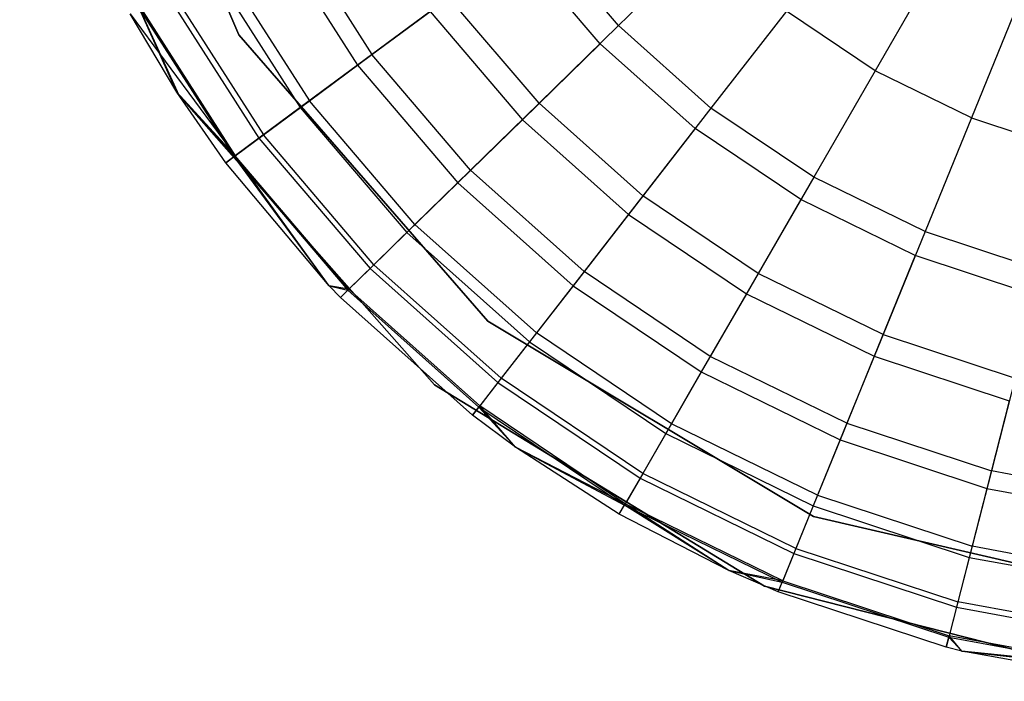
# Model space of a CAD drawing. Extents: x 0.4 to 40.3, y 0.4 to 40.3.
# Tile 1 of 243: x 3.011 to 3.385, y 10.128 to 10.379. Entities that reach past the tile are written whole.
import ezdxf

# ---------------------------------------------------------------- set-up
doc = ezdxf.new("R2010")
doc.units = 0
doc.header["$MEASUREMENT"] = 0
doc.layers.get('0').update_dxf_attribs({"color": 13, "linetype": 'CONTINUOUS'})

# ---------------------------------------------------------------- blocks, each defined once
blk = doc.blocks.new('ORTO-XII-B-11464-11465_ST0')
at = {"color": 0}
for p, q in [((3.09424, 10.3737, 10.00295), (3.03788, 10.50634, 10.00295)), ((3.03788, 10.50634, 3.31004), (3.09424, 10.3737, 3.31004)), ((3.03788, 10.50634, 3.31004), (3.09424, 10.3737, 3.31004)), ((3.09424, 10.3737, 10.00295), (3.03788, 10.50634, 10.00295)), ((3.0111, 10.48448, 10.00295), (3.07149, 10.35079, 10.00295)), ((3.07149, 10.35079, 3.31004), (3.0111, 10.48448, 3.31004)), ((3.0111, 10.48448, 10.00295), (3.07149, 10.35079, 10.00295)), ((3.07149, 10.35079, 3.31004), (3.0111, 10.48448, 3.31004)), ((3.1137, 10.41483, 12.08659), (3.14481, 10.36619, 12.08659)), ((3.1137, 10.41483, 12.08659), (3.14481, 10.36619, 12.08659)), ((3.23844, 10.37715, 12.15251), (3.20794, 10.41294, 12.15251)), ((3.23844, 10.37715, 12.15251), (3.20794, 10.41294, 12.15251)), ((3.10771, 10.41155, 10.0086), (3.13933, 10.36213, 10.0086)), ((3.10771, 10.41155, 10.0086), (3.13933, 10.36213, 10.0086)), ((3.27179, 10.40976, 12.17426), (3.23844, 10.37715, 12.15251)), ((3.27179, 10.40976, 12.17426), (3.23844, 10.37715, 12.15251)), ((3.2314, 10.37027, 9.86923), (3.20003, 10.40708, 9.86923)), ((3.2314, 10.37027, 9.86923), (3.20003, 10.40708, 9.86923)), ((3.36072, 10.40307, 12.18758), (3.33586, 10.36002, 12.17426)), ((3.36072, 10.40307, 12.18758), (3.33586, 10.36002, 12.17426)), ((3.084, 10.39857, 10.08321), (3.1176, 10.34604, 10.08321)), ((3.084, 10.39857, 10.08321), (3.1176, 10.34604, 10.08321)), ((3.0878, 10.40065, 12.04443), (3.12109, 10.34862, 12.04443)), ((3.0878, 10.40065, 12.04443), (3.12109, 10.34862, 12.04443)), ((3.06689, 10.38921, 10.16013), (3.10193, 10.33443, 10.16013)), ((3.06689, 10.38921, 10.16013), (3.10193, 10.33443, 10.16013)), ((3.06872, 10.39021, 11.99778), (3.10361, 10.33568, 11.99778)), ((3.06872, 10.39021, 11.99778), (3.10361, 10.33568, 11.99778)), ((3.14481, 10.36619, 12.08659), (3.17406, 10.38785, 12.12299)), ((3.14481, 10.36619, 12.08659), (3.17406, 10.38785, 12.12299)), ((3.20829, 10.34768, 12.12299), (3.17406, 10.38785, 12.12299)), ((3.20829, 10.34768, 12.12299), (3.17406, 10.38785, 12.12299)), ((3.39114, 10.38818, 12.18758), (3.37237, 10.34214, 12.17426)), ((3.39114, 10.38818, 12.18758), (3.37237, 10.34214, 12.17426)), ((3.07078, 10.35189, 10.31787), (3.05655, 10.38355, 10.23861)), ((3.05655, 10.38355, 10.23861), (3.09246, 10.32742, 10.23861)), ((3.07078, 10.35189, 10.31787), (3.05655, 10.38355, 10.23861)), ((3.05655, 10.38355, 10.23861), (3.09246, 10.32742, 10.23861)), ((3.05703, 10.38381, 11.94807), (3.0929, 10.32775, 11.94807)), ((3.05703, 10.38381, 11.94807), (3.0929, 10.32775, 11.94807)), ((3.07078, 10.35189, 10.31787), (3.0531, 10.38166, 10.31787)), ((3.07078, 10.35189, 11.89679), (3.0531, 10.38166, 11.89679)), ((3.07078, 10.35189, 10.31787), (3.0531, 10.38166, 10.31787)), ((3.0531, 10.38166, 11.89679), (3.0929, 10.32775, 11.94807)), ((3.0531, 10.38166, 11.89679), (3.0929, 10.32775, 11.94807)), ((3.07078, 10.35189, 11.89679), (3.0531, 10.38166, 11.89679)), ((3.1669, 10.38255, 9.93704), (3.13933, 10.36213, 10.0086)), ((3.1669, 10.38255, 9.93704), (3.13933, 10.36213, 10.0086)), ((3.1669, 10.38255, 9.93704), (3.20191, 10.34145, 9.93704)), ((3.1669, 10.38255, 9.93704), (3.20191, 10.34145, 9.93704)), ((3.30213, 10.3827, 12.17426), (3.27352, 10.34585, 12.15251)), ((3.30213, 10.3827, 12.17426), (3.27352, 10.34585, 12.15251)), ((3.33586, 10.36002, 12.17426), (3.30213, 10.3827, 12.17426)), ((3.33586, 10.36002, 12.17426), (3.30213, 10.3827, 12.17426)), ((3.23844, 10.37715, 12.15251), (3.20829, 10.34768, 12.12299)), ((3.23844, 10.37715, 12.15251), (3.20829, 10.34768, 12.12299)), ((3.23844, 10.37715, 12.15251), (3.27352, 10.34585, 12.15251)), ((3.23844, 10.37715, 12.15251), (3.27352, 10.34585, 12.15251)), ((3.18884, 10.26497, 10.00295), (3.09424, 10.3737, 10.00295)), ((3.09424, 10.3737, 3.31004), (3.18884, 10.26497, 3.31004)), ((3.09424, 10.3737, 3.31004), (3.18884, 10.26497, 3.31004)), ((3.09424, 10.3737, 3.31004), (3.09424, 10.3737, 10.00295)), ((3.18884, 10.26497, 10.00295), (3.09424, 10.3737, 10.00295)), ((3.09424, 10.3737, 3.31004), (3.09424, 10.3737, 10.00295)), ((3.2314, 10.37027, 9.86923), (3.20191, 10.34145, 9.93704)), ((3.2314, 10.37027, 9.86923), (3.20191, 10.34145, 9.93704)), ((3.26748, 10.33808, 9.86923), (3.2314, 10.37027, 9.86923)), ((3.26748, 10.33808, 9.86923), (3.2314, 10.37027, 9.86923)), ((3.12109, 10.34862, 12.04443), (3.14481, 10.36619, 12.08659)), ((3.12109, 10.34862, 12.04443), (3.14481, 10.36619, 12.08659)), ((3.18226, 10.32224, 12.08659), (3.14481, 10.36619, 12.08659)), ((3.18226, 10.32224, 12.08659), (3.14481, 10.36619, 12.08659)), ((3.13933, 10.36213, 10.0086), (3.1176, 10.34604, 10.08321)), ((3.13933, 10.36213, 10.0086), (3.1176, 10.34604, 10.08321)), ((3.13933, 10.36213, 10.0086), (3.17738, 10.31748, 10.0086)), ((3.13933, 10.36213, 10.0086), (3.17738, 10.31748, 10.0086)), ((3.33586, 10.36002, 12.17426), (3.31254, 10.31962, 12.15251)), ((3.33586, 10.36002, 12.17426), (3.31254, 10.31962, 12.15251)), ((3.37237, 10.34214, 12.17426), (3.33586, 10.36002, 12.17426)), ((3.37237, 10.34214, 12.17426), (3.33586, 10.36002, 12.17426)), ((3.0893, 10.32508, 10.31787), (3.07078, 10.35189, 10.31787)), ((3.07078, 10.35189, 10.31787), (3.09246, 10.32742, 10.23861)), ((3.07078, 10.35189, 10.31787), (3.09246, 10.32742, 10.23861)), ((3.0893, 10.32508, 11.89679), (3.07078, 10.35189, 11.89679)), ((3.07078, 10.35189, 11.89679), (3.07078, 10.35189, 10.31787)), ((3.0893, 10.32508, 10.31787), (3.07078, 10.35189, 10.31787)), ((3.07078, 10.35189, 11.89679), (3.07078, 10.35189, 10.31787)), ((3.07078, 10.35189, 11.89679), (3.0929, 10.32775, 11.94807)), ((3.07078, 10.35189, 11.89679), (3.0929, 10.32775, 11.94807)), ((3.0893, 10.32508, 11.89679), (3.07078, 10.35189, 11.89679)), ((3.07149, 10.35079, 10.00295), (3.1686, 10.24084, 10.00295)), ((3.1686, 10.24084, 3.31004), (3.07149, 10.35079, 3.31004)), ((3.07149, 10.35079, 10.00295), (3.1686, 10.24084, 10.00295)), ((3.07149, 10.35079, 10.00295), (3.07149, 10.35079, 3.31004)), ((3.1686, 10.24084, 3.31004), (3.07149, 10.35079, 3.31004)), ((3.07149, 10.35079, 10.00295), (3.07149, 10.35079, 3.31004)), ((3.1176, 10.34604, 10.08321), (3.10193, 10.33443, 10.16013)), ((3.1176, 10.34604, 10.08321), (3.10193, 10.33443, 10.16013)), ((3.10361, 10.33568, 11.99778), (3.12109, 10.34862, 12.04443)), ((3.10361, 10.33568, 11.99778), (3.12109, 10.34862, 12.04443)), ((3.1176, 10.34604, 10.08321), (3.15805, 10.29858, 10.08321)), ((3.1176, 10.34604, 10.08321), (3.15805, 10.29858, 10.08321)), ((3.16115, 10.3016, 12.04443), (3.12109, 10.34862, 12.04443)), ((3.16115, 10.3016, 12.04443), (3.12109, 10.34862, 12.04443)), ((3.20829, 10.34768, 12.12299), (3.18226, 10.32224, 12.08659)), ((3.20829, 10.34768, 12.12299), (3.18226, 10.32224, 12.08659)), ((3.20829, 10.34768, 12.12299), (3.24766, 10.31255, 12.12299)), ((3.20829, 10.34768, 12.12299), (3.24766, 10.31255, 12.12299)), ((3.27352, 10.34585, 12.15251), (3.24766, 10.31255, 12.12299)), ((3.27352, 10.34585, 12.15251), (3.24766, 10.31255, 12.12299)), ((3.31254, 10.31962, 12.15251), (3.27352, 10.34585, 12.15251)), ((3.31254, 10.31962, 12.15251), (3.27352, 10.34585, 12.15251)), ((3.37237, 10.34214, 12.17426), (3.35477, 10.29894, 12.15251)), ((3.37237, 10.34214, 12.17426), (3.35477, 10.29894, 12.15251)), ((3.37237, 10.34214, 12.17426), (3.41098, 10.3294, 12.17426)), ((3.37237, 10.34214, 12.17426), (3.41098, 10.3294, 12.17426)), ((3.20191, 10.34145, 9.93704), (3.17738, 10.31748, 10.0086)), ((3.20191, 10.34145, 9.93704), (3.17738, 10.31748, 10.0086)), ((3.20191, 10.34145, 9.93704), (3.2422, 10.30551, 9.93704)), ((3.20191, 10.34145, 9.93704), (3.2422, 10.30551, 9.93704)), ((3.10193, 10.33443, 10.16013), (3.09246, 10.32742, 10.23861)), ((3.10193, 10.33443, 10.16013), (3.09246, 10.32742, 10.23861)), ((3.0929, 10.32775, 11.94807), (3.10361, 10.33568, 11.99778)), ((3.0929, 10.32775, 11.94807), (3.10361, 10.33568, 11.99778)), ((3.10193, 10.33443, 10.16013), (3.1441, 10.28494, 10.16013)), ((3.10193, 10.33443, 10.16013), (3.1441, 10.28494, 10.16013)), ((3.14559, 10.2864, 11.99778), (3.10361, 10.33568, 11.99778)), ((3.14559, 10.2864, 11.99778), (3.10361, 10.33568, 11.99778)), ((3.26748, 10.33808, 9.86923), (3.2422, 10.30551, 9.93704)), ((3.26748, 10.33808, 9.86923), (3.2422, 10.30551, 9.93704)), ((3.30762, 10.3111, 9.86923), (3.26748, 10.33808, 9.86923)), ((3.30762, 10.3111, 9.86923), (3.26748, 10.33808, 9.86923)), ((3.0929, 10.32775, 11.94807), (3.0893, 10.32508, 11.89679)), ((3.0929, 10.32775, 11.94807), (3.0893, 10.32508, 11.89679)), ((3.0893, 10.32508, 10.31787), (3.09246, 10.32742, 10.23861)), ((3.0893, 10.32508, 10.31787), (3.09246, 10.32742, 10.23861)), ((3.12861, 10.27835, 10.31787), (3.09246, 10.32742, 10.23861)), ((3.09246, 10.32742, 10.23861), (3.13568, 10.27671, 10.23861)), ((3.12861, 10.27835, 10.31787), (3.09246, 10.32742, 10.23861)), ((3.09246, 10.32742, 10.23861), (3.13568, 10.27671, 10.23861)), ((3.12861, 10.27835, 11.89679), (3.0929, 10.32775, 11.94807)), ((3.12861, 10.27835, 11.89679), (3.0929, 10.32775, 11.94807)), ((3.13607, 10.27709, 11.94807), (3.0929, 10.32775, 11.94807)), ((3.13607, 10.27709, 11.94807), (3.0929, 10.32775, 11.94807)), ((3.12861, 10.27835, 10.31787), (3.0893, 10.32508, 10.31787)), ((3.12861, 10.27835, 11.89679), (3.0893, 10.32508, 11.89679)), ((3.0893, 10.32508, 11.89679), (3.0893, 10.32508, 10.31787)), ((3.12861, 10.27835, 10.31787), (3.0893, 10.32508, 10.31787)), ((3.0893, 10.32508, 11.89679), (3.0893, 10.32508, 10.31787)), ((3.12861, 10.27835, 11.89679), (3.0893, 10.32508, 11.89679)), ((3.18226, 10.32224, 12.08659), (3.16115, 10.3016, 12.04443)), ((3.18226, 10.32224, 12.08659), (3.16115, 10.3016, 12.04443)), ((3.18226, 10.32224, 12.08659), (3.22534, 10.2838, 12.08659)), ((3.18226, 10.32224, 12.08659), (3.22534, 10.2838, 12.08659)), ((3.31254, 10.31962, 12.15251), (3.29146, 10.28311, 12.12299)), ((3.31254, 10.31962, 12.15251), (3.29146, 10.28311, 12.12299)), ((3.35477, 10.29894, 12.15251), (3.31254, 10.31962, 12.15251)), ((3.35477, 10.29894, 12.15251), (3.31254, 10.31962, 12.15251)), ((3.17738, 10.31748, 10.0086), (3.15805, 10.29858, 10.08321)), ((3.17738, 10.31748, 10.0086), (3.15805, 10.29858, 10.08321)), ((3.17738, 10.31748, 10.0086), (3.22116, 10.27842, 10.0086)), ((3.17738, 10.31748, 10.0086), (3.22116, 10.27842, 10.0086)), ((3.24766, 10.31255, 12.12299), (3.22534, 10.2838, 12.08659)), ((3.24766, 10.31255, 12.12299), (3.22534, 10.2838, 12.08659)), ((3.29146, 10.28311, 12.12299), (3.24766, 10.31255, 12.12299)), ((3.29146, 10.28311, 12.12299), (3.24766, 10.31255, 12.12299)), ((3.30762, 10.3111, 9.86923), (3.287, 10.27539, 9.93704)), ((3.30762, 10.3111, 9.86923), (3.287, 10.27539, 9.93704)), ((3.35105, 10.28983, 9.86923), (3.30762, 10.3111, 9.86923)), ((3.35105, 10.28983, 9.86923), (3.30762, 10.3111, 9.86923)), ((3.2422, 10.30551, 9.93704), (3.22116, 10.27842, 10.0086)), ((3.2422, 10.30551, 9.93704), (3.22116, 10.27842, 10.0086)), ((3.2422, 10.30551, 9.93704), (3.287, 10.27539, 9.93704)), ((3.2422, 10.30551, 9.93704), (3.287, 10.27539, 9.93704)), ((3.16115, 10.3016, 12.04443), (3.14559, 10.2864, 11.99778)), ((3.16115, 10.3016, 12.04443), (3.14559, 10.2864, 11.99778)), ((3.16115, 10.3016, 12.04443), (3.20724, 10.26048, 12.04443)), ((3.16115, 10.3016, 12.04443), (3.20724, 10.26048, 12.04443)), ((3.15805, 10.29858, 10.08321), (3.1441, 10.28494, 10.16013)), ((3.15805, 10.29858, 10.08321), (3.1441, 10.28494, 10.16013)), ((3.15805, 10.29858, 10.08321), (3.20458, 10.25706, 10.08321)), ((3.15805, 10.29858, 10.08321), (3.20458, 10.25706, 10.08321)), ((3.35477, 10.29894, 12.15251), (3.33885, 10.2599, 12.12299)), ((3.35477, 10.29894, 12.15251), (3.33885, 10.2599, 12.12299)), ((3.35477, 10.29894, 12.15251), (3.39942, 10.28421, 12.15251)), ((3.35477, 10.29894, 12.15251), (3.39942, 10.28421, 12.15251)), ((3.35105, 10.28983, 9.86923), (3.33549, 10.25165, 9.93704)), ((3.35105, 10.28983, 9.86923), (3.33549, 10.25165, 9.93704)), ((3.39698, 10.27468, 9.86923), (3.35105, 10.28983, 9.86923)), ((3.39698, 10.27468, 9.86923), (3.35105, 10.28983, 9.86923)), ((3.14559, 10.2864, 11.99778), (3.13607, 10.27709, 11.94807)), ((3.14559, 10.2864, 11.99778), (3.13607, 10.27709, 11.94807)), ((3.14559, 10.2864, 11.99778), (3.1939, 10.2433, 11.99778)), ((3.14559, 10.2864, 11.99778), (3.1939, 10.2433, 11.99778)), ((3.1441, 10.28494, 10.16013), (3.13568, 10.27671, 10.23861)), ((3.1441, 10.28494, 10.16013), (3.13568, 10.27671, 10.23861)), ((3.1441, 10.28494, 10.16013), (3.19262, 10.24165, 10.16013)), ((3.1441, 10.28494, 10.16013), (3.19262, 10.24165, 10.16013)), ((3.22534, 10.2838, 12.08659), (3.20724, 10.26048, 12.04443)), ((3.22534, 10.2838, 12.08659), (3.20724, 10.26048, 12.04443)), ((3.27326, 10.25159, 12.08659), (3.22534, 10.2838, 12.08659)), ((3.27326, 10.25159, 12.08659), (3.22534, 10.2838, 12.08659)), ((3.29146, 10.28311, 12.12299), (3.27326, 10.25159, 12.08659)), ((3.29146, 10.28311, 12.12299), (3.27326, 10.25159, 12.08659)), ((3.33885, 10.2599, 12.12299), (3.29146, 10.28311, 12.12299)), ((3.33885, 10.2599, 12.12299), (3.29146, 10.28311, 12.12299)), ((3.13286, 10.27395, 10.31787), (3.12861, 10.27835, 10.31787)), ((3.12861, 10.27835, 10.31787), (3.13568, 10.27671, 10.23861)), ((3.12861, 10.27835, 10.31787), (3.13568, 10.27671, 10.23861)), ((3.13286, 10.27395, 11.89679), (3.12861, 10.27835, 11.89679)), ((3.12861, 10.27835, 11.89679), (3.12861, 10.27835, 10.31787)), ((3.13286, 10.27395, 10.31787), (3.12861, 10.27835, 10.31787)), ((3.12861, 10.27835, 11.89679), (3.12861, 10.27835, 10.31787)), ((3.13286, 10.27395, 11.89679), (3.12861, 10.27835, 11.89679)), ((3.13607, 10.27709, 11.94807), (3.12861, 10.27835, 11.89679)), ((3.13607, 10.27709, 11.94807), (3.12861, 10.27835, 11.89679)), ((3.22116, 10.27842, 10.0086), (3.20458, 10.25706, 10.08321)), ((3.22116, 10.27842, 10.0086), (3.20458, 10.25706, 10.08321)), ((3.22116, 10.27842, 10.0086), (3.26985, 10.24568, 10.0086)), ((3.22116, 10.27842, 10.0086), (3.26985, 10.24568, 10.0086)), ((3.13286, 10.27395, 11.89679), (3.13607, 10.27709, 11.94807)), ((3.13286, 10.27395, 11.89679), (3.13607, 10.27709, 11.94807)), ((3.13286, 10.27395, 10.31787), (3.13568, 10.27671, 10.23861)), ((3.13286, 10.27395, 10.31787), (3.13568, 10.27671, 10.23861)), ((3.13568, 10.27671, 10.23861), (3.18539, 10.23235, 10.23861)), ((3.13568, 10.27671, 10.23861), (3.18539, 10.23235, 10.23861)), ((3.13607, 10.27709, 11.94807), (3.18573, 10.23278, 11.94807)), ((3.13607, 10.27709, 11.94807), (3.18573, 10.23278, 11.94807)), ((3.287, 10.27539, 9.93704), (3.26985, 10.24568, 10.0086)), ((3.287, 10.27539, 9.93704), (3.26985, 10.24568, 10.0086)), ((3.287, 10.27539, 9.93704), (3.33549, 10.25165, 9.93704)), ((3.287, 10.27539, 9.93704), (3.33549, 10.25165, 9.93704)), ((3.18298, 10.22924, 10.31787), (3.13286, 10.27395, 10.31787)), ((3.18298, 10.22924, 11.89679), (3.13286, 10.27395, 11.89679)), ((3.13286, 10.27395, 11.89679), (3.13286, 10.27395, 10.31787)), ((3.18298, 10.22924, 10.31787), (3.13286, 10.27395, 10.31787)), ((3.13286, 10.27395, 11.89679), (3.13286, 10.27395, 10.31787)), ((3.18298, 10.22924, 11.89679), (3.13286, 10.27395, 11.89679)), ((3.3124, 10.1908, 10.00295), (3.18884, 10.26497, 10.00295)), ((3.18884, 10.26497, 3.31004), (3.3124, 10.1908, 3.31004)), ((3.18884, 10.26497, 10.00295), (3.18884, 10.26497, 3.31004)), ((3.18884, 10.26497, 3.31004), (3.3124, 10.1908, 3.31004)), ((3.18884, 10.26497, 10.00295), (3.18884, 10.26497, 3.31004)), ((3.3124, 10.1908, 10.00295), (3.18884, 10.26497, 10.00295)), ((3.20724, 10.26048, 12.04443), (3.1939, 10.2433, 11.99778)), ((3.20724, 10.26048, 12.04443), (3.1939, 10.2433, 11.99778)), ((3.2585, 10.22602, 12.04443), (3.20724, 10.26048, 12.04443)), ((3.2585, 10.22602, 12.04443), (3.20724, 10.26048, 12.04443)), ((3.33885, 10.2599, 12.12299), (3.32512, 10.2262, 12.08659)), ((3.33885, 10.2599, 12.12299), (3.32512, 10.2262, 12.08659)), ((3.33885, 10.2599, 12.12299), (3.38897, 10.24337, 12.12299)), ((3.33885, 10.2599, 12.12299), (3.38897, 10.24337, 12.12299)), ((3.20458, 10.25706, 10.08321), (3.19262, 10.24165, 10.16013)), ((3.20458, 10.25706, 10.08321), (3.19262, 10.24165, 10.16013)), ((3.20458, 10.25706, 10.08321), (3.25633, 10.22227, 10.08321)), ((3.20458, 10.25706, 10.08321), (3.25633, 10.22227, 10.08321)), ((3.27326, 10.25159, 12.08659), (3.2585, 10.22602, 12.04443)), ((3.27326, 10.25159, 12.08659), (3.2585, 10.22602, 12.04443)), ((3.32512, 10.2262, 12.08659), (3.27326, 10.25159, 12.08659)), ((3.32512, 10.2262, 12.08659), (3.27326, 10.25159, 12.08659)), ((3.33549, 10.25165, 9.93704), (3.32254, 10.21988, 10.0086)), ((3.33549, 10.25165, 9.93704), (3.32254, 10.21988, 10.0086)), ((3.33549, 10.25165, 9.93704), (3.38676, 10.23473, 9.93704)), ((3.33549, 10.25165, 9.93704), (3.38676, 10.23473, 9.93704)), ((3.26985, 10.24568, 10.0086), (3.25633, 10.22227, 10.08321)), ((3.26985, 10.24568, 10.0086), (3.25633, 10.22227, 10.08321)), ((3.26985, 10.24568, 10.0086), (3.32254, 10.21988, 10.0086)), ((3.26985, 10.24568, 10.0086), (3.32254, 10.21988, 10.0086)), ((3.19262, 10.24165, 10.16013), (3.18539, 10.23235, 10.23861)), ((3.19262, 10.24165, 10.16013), (3.18539, 10.23235, 10.23861)), ((3.1939, 10.2433, 11.99778), (3.18573, 10.23278, 11.94807)), ((3.1939, 10.2433, 11.99778), (3.18573, 10.23278, 11.94807)), ((3.19262, 10.24165, 10.16013), (3.24658, 10.20538, 10.16013)), ((3.19262, 10.24165, 10.16013), (3.24658, 10.20538, 10.16013)), ((3.24762, 10.20718, 11.99778), (3.1939, 10.2433, 11.99778)), ((3.24762, 10.20718, 11.99778), (3.1939, 10.2433, 11.99778)), ((3.38897, 10.24337, 12.12299), (3.37995, 10.20811, 12.08659)), ((3.38897, 10.24337, 12.12299), (3.37995, 10.20811, 12.08659)), ((3.1686, 10.24084, 10.00295), (3.29381, 10.1644, 10.00295)), ((3.29381, 10.1644, 3.31004), (3.1686, 10.24084, 3.31004)), ((3.1686, 10.24084, 10.00295), (3.29381, 10.1644, 10.00295)), ((3.1686, 10.24084, 10.00295), (3.1686, 10.24084, 3.31004)), ((3.29381, 10.1644, 3.31004), (3.1686, 10.24084, 3.31004)), ((3.1686, 10.24084, 10.00295), (3.1686, 10.24084, 3.31004)), ((3.38676, 10.23473, 9.93704), (3.37826, 10.2015, 10.0086)), ((3.38676, 10.23473, 9.93704), (3.37826, 10.2015, 10.0086)), ((3.18573, 10.23278, 11.94807), (3.18298, 10.22924, 11.89679)), ((3.18573, 10.23278, 11.94807), (3.18298, 10.22924, 11.89679)), ((3.18298, 10.22924, 10.31787), (3.18539, 10.23235, 10.23861)), ((3.18298, 10.22924, 10.31787), (3.18539, 10.23235, 10.23861)), ((3.19932, 10.21708, 10.31787), (3.18539, 10.23235, 10.23861)), ((3.18539, 10.23235, 10.23861), (3.24069, 10.19517, 10.23861)), ((3.19932, 10.21708, 10.31787), (3.18539, 10.23235, 10.23861)), ((3.18539, 10.23235, 10.23861), (3.24069, 10.19517, 10.23861)), ((3.19932, 10.21708, 11.89679), (3.18573, 10.23278, 11.94807)), ((3.19932, 10.21708, 11.89679), (3.18573, 10.23278, 11.94807)), ((3.24096, 10.19565, 11.94807), (3.18573, 10.23278, 11.94807)), ((3.24096, 10.19565, 11.94807), (3.18573, 10.23278, 11.94807)), ((3.19932, 10.21708, 10.31787), (3.18298, 10.22924, 10.31787)), ((3.19932, 10.21708, 11.89679), (3.18298, 10.22924, 11.89679)), ((3.18298, 10.22924, 11.89679), (3.18298, 10.22924, 10.31787)), ((3.19932, 10.21708, 10.31787), (3.18298, 10.22924, 10.31787)), ((3.18298, 10.22924, 11.89679), (3.18298, 10.22924, 10.31787)), ((3.19932, 10.21708, 11.89679), (3.18298, 10.22924, 11.89679)), ((3.2585, 10.22602, 12.04443), (3.24762, 10.20718, 11.99778)), ((3.2585, 10.22602, 12.04443), (3.24762, 10.20718, 11.99778)), ((3.31398, 10.19886, 12.04443), (3.2585, 10.22602, 12.04443)), ((3.31398, 10.19886, 12.04443), (3.2585, 10.22602, 12.04443)), ((3.32512, 10.2262, 12.08659), (3.31398, 10.19886, 12.04443)), ((3.32512, 10.2262, 12.08659), (3.31398, 10.19886, 12.04443)), ((3.32512, 10.2262, 12.08659), (3.37995, 10.20811, 12.08659)), ((3.32512, 10.2262, 12.08659), (3.37995, 10.20811, 12.08659)), ((3.25633, 10.22227, 10.08321), (3.24658, 10.20538, 10.16013)), ((3.25633, 10.22227, 10.08321), (3.24658, 10.20538, 10.16013)), ((3.25633, 10.22227, 10.08321), (3.31234, 10.19485, 10.08321)), ((3.25633, 10.22227, 10.08321), (3.31234, 10.19485, 10.08321)), ((3.32254, 10.21988, 10.0086), (3.31234, 10.19485, 10.08321)), ((3.32254, 10.21988, 10.0086), (3.31234, 10.19485, 10.08321)), ((3.32254, 10.21988, 10.0086), (3.37826, 10.2015, 10.0086)), ((3.32254, 10.21988, 10.0086), (3.37826, 10.2015, 10.0086)), ((3.23872, 10.19176, 10.31787), (3.19932, 10.21708, 10.31787)), ((3.19932, 10.21708, 10.31787), (3.24069, 10.19517, 10.23861)), ((3.19932, 10.21708, 10.31787), (3.24069, 10.19517, 10.23861)), ((3.23872, 10.19176, 11.89679), (3.19932, 10.21708, 11.89679)), ((3.19932, 10.21708, 11.89679), (3.19932, 10.21708, 10.31787)), ((3.23872, 10.19176, 10.31787), (3.19932, 10.21708, 10.31787)), ((3.19932, 10.21708, 11.89679), (3.19932, 10.21708, 10.31787)), ((3.23872, 10.19176, 11.89679), (3.19932, 10.21708, 11.89679)), ((3.24096, 10.19565, 11.94807), (3.19932, 10.21708, 11.89679)), ((3.24096, 10.19565, 11.94807), (3.19932, 10.21708, 11.89679)), ((3.37995, 10.20811, 12.08659), (3.37263, 10.1795, 12.04443)), ((3.37995, 10.20811, 12.08659), (3.37263, 10.1795, 12.04443)), ((3.43673, 10.19765, 12.08659), (3.37995, 10.20811, 12.08659)), ((3.43673, 10.19765, 12.08659), (3.37995, 10.20811, 12.08659)), ((3.24658, 10.20538, 10.16013), (3.24069, 10.19517, 10.23861)), ((3.24658, 10.20538, 10.16013), (3.24069, 10.19517, 10.23861)), ((3.24762, 10.20718, 11.99778), (3.24096, 10.19565, 11.94807)), ((3.24762, 10.20718, 11.99778), (3.24096, 10.19565, 11.94807)), ((3.24658, 10.20538, 10.16013), (3.30498, 10.17678, 10.16013)), ((3.24658, 10.20538, 10.16013), (3.30498, 10.17678, 10.16013)), ((3.30577, 10.17872, 11.99778), (3.24762, 10.20718, 11.99778)), ((3.30577, 10.17872, 11.99778), (3.24762, 10.20718, 11.99778)), ((3.37826, 10.2015, 10.0086), (3.37156, 10.17531, 10.08321)), ((3.37826, 10.2015, 10.0086), (3.37156, 10.17531, 10.08321)), ((3.37826, 10.2015, 10.0086), (3.43596, 10.19087, 10.0086)), ((3.37826, 10.2015, 10.0086), (3.43596, 10.19087, 10.0086)), ((3.31398, 10.19886, 12.04443), (3.30577, 10.17872, 11.99778)), ((3.31398, 10.19886, 12.04443), (3.30577, 10.17872, 11.99778)), ((3.31398, 10.19886, 12.04443), (3.37263, 10.1795, 12.04443)), ((3.31398, 10.19886, 12.04443), (3.37263, 10.1795, 12.04443)), ((3.23872, 10.19176, 11.89679), (3.24096, 10.19565, 11.94807)), ((3.23872, 10.19176, 11.89679), (3.24096, 10.19565, 11.94807)), ((3.23872, 10.19176, 10.31787), (3.24069, 10.19517, 10.23861)), ((3.23872, 10.19176, 10.31787), (3.24069, 10.19517, 10.23861)), ((3.28035, 10.1703, 10.31787), (3.24069, 10.19517, 10.23861)), ((3.24069, 10.19517, 10.23861), (3.30053, 10.16587, 10.23861)), ((3.28035, 10.1703, 10.31787), (3.24069, 10.19517, 10.23861)), ((3.24069, 10.19517, 10.23861), (3.30053, 10.16587, 10.23861)), ((3.28035, 10.1703, 11.89679), (3.24096, 10.19565, 11.94807)), ((3.28035, 10.1703, 11.89679), (3.24096, 10.19565, 11.94807)), ((3.30074, 10.16638, 11.94807), (3.24096, 10.19565, 11.94807)), ((3.30074, 10.16638, 11.94807), (3.24096, 10.19565, 11.94807)), ((3.31234, 10.19485, 10.08321), (3.30498, 10.17678, 10.16013)), ((3.31234, 10.19485, 10.08321), (3.30498, 10.17678, 10.16013)), ((3.31234, 10.19485, 10.08321), (3.37156, 10.17531, 10.08321)), ((3.31234, 10.19485, 10.08321), (3.37156, 10.17531, 10.08321)), ((3.28035, 10.1703, 10.31787), (3.23872, 10.19176, 10.31787)), ((3.28035, 10.1703, 11.89679), (3.23872, 10.19176, 11.89679)), ((3.23872, 10.19176, 11.89679), (3.23872, 10.19176, 10.31787)), ((3.28035, 10.1703, 10.31787), (3.23872, 10.19176, 10.31787)), ((3.23872, 10.19176, 11.89679), (3.23872, 10.19176, 10.31787)), ((3.28035, 10.1703, 11.89679), (3.23872, 10.19176, 11.89679)), ((3.45283, 10.15843, 10.00295), (3.3124, 10.1908, 10.00295)), ((3.3124, 10.1908, 3.31004), (3.45283, 10.15843, 3.31004)), ((3.3124, 10.1908, 3.31004), (3.45283, 10.15843, 3.31004)), ((3.3124, 10.1908, 3.31004), (3.3124, 10.1908, 10.00295)), ((3.45283, 10.15843, 10.00295), (3.3124, 10.1908, 10.00295)), ((3.3124, 10.1908, 3.31004), (3.3124, 10.1908, 10.00295)), ((3.30577, 10.17872, 11.99778), (3.30074, 10.16638, 11.94807)), ((3.30577, 10.17872, 11.99778), (3.30074, 10.16638, 11.94807)), ((3.30577, 10.17872, 11.99778), (3.36724, 10.15843, 11.99778)), ((3.30577, 10.17872, 11.99778), (3.36724, 10.15843, 11.99778)), ((3.37263, 10.1795, 12.04443), (3.36724, 10.15843, 11.99778)), ((3.37263, 10.1795, 12.04443), (3.36724, 10.15843, 11.99778)), ((3.43338, 10.16832, 12.04443), (3.37263, 10.1795, 12.04443)), ((3.43338, 10.16832, 12.04443), (3.37263, 10.1795, 12.04443)), ((3.30498, 10.17678, 10.16013), (3.30053, 10.16587, 10.23861)), ((3.30498, 10.17678, 10.16013), (3.30053, 10.16587, 10.23861)), ((3.30498, 10.17678, 10.16013), (3.36673, 10.15641, 10.16013)), ((3.30498, 10.17678, 10.16013), (3.36673, 10.15641, 10.16013)), ((3.37156, 10.17531, 10.08321), (3.36673, 10.15641, 10.16013)), ((3.37156, 10.17531, 10.08321), (3.36673, 10.15641, 10.16013)), ((3.37156, 10.17531, 10.08321), (3.43289, 10.16401, 10.08321)), ((3.37156, 10.17531, 10.08321), (3.43289, 10.16401, 10.08321)), ((3.29905, 10.16222, 10.31787), (3.28035, 10.1703, 10.31787)), ((3.28035, 10.1703, 10.31787), (3.30053, 10.16587, 10.23861)), ((3.28035, 10.1703, 10.31787), (3.30053, 10.16587, 10.23861)), ((3.29905, 10.16222, 11.89679), (3.28035, 10.1703, 11.89679)), ((3.28035, 10.1703, 11.89679), (3.28035, 10.1703, 10.31787)), ((3.29905, 10.16222, 10.31787), (3.28035, 10.1703, 10.31787)), ((3.28035, 10.1703, 11.89679), (3.28035, 10.1703, 10.31787)), ((3.29905, 10.16222, 11.89679), (3.28035, 10.1703, 11.89679)), ((3.30074, 10.16638, 11.94807), (3.28035, 10.1703, 11.89679)), ((3.30074, 10.16638, 11.94807), (3.28035, 10.1703, 11.89679)), ((3.29905, 10.16222, 11.89679), (3.30074, 10.16638, 11.94807)), ((3.29905, 10.16222, 11.89679), (3.30074, 10.16638, 11.94807)), ((3.30074, 10.16638, 11.94807), (3.36394, 10.14552, 11.94807)), ((3.30074, 10.16638, 11.94807), (3.36394, 10.14552, 11.94807)), ((3.29381, 10.1644, 10.00295), (3.43598, 10.12826, 10.00295)), ((3.43598, 10.12826, 3.31004), (3.29381, 10.1644, 3.31004)), ((3.29381, 10.1644, 10.00295), (3.43598, 10.12826, 10.00295)), ((3.29381, 10.1644, 10.00295), (3.29381, 10.1644, 3.31004)), ((3.43598, 10.12826, 3.31004), (3.29381, 10.1644, 3.31004)), ((3.29381, 10.1644, 10.00295), (3.29381, 10.1644, 3.31004)), ((3.29905, 10.16222, 10.31787), (3.30053, 10.16587, 10.23861)), ((3.29905, 10.16222, 10.31787), (3.30053, 10.16587, 10.23861)), ((3.30053, 10.16587, 10.23861), (3.36381, 10.145, 10.23861)), ((3.30053, 10.16587, 10.23861), (3.36381, 10.145, 10.23861)), ((3.36283, 10.14118, 10.31787), (3.29905, 10.16222, 10.31787)), ((3.36283, 10.14118, 11.89679), (3.29905, 10.16222, 11.89679)), ((3.29905, 10.16222, 11.89679), (3.29905, 10.16222, 10.31787)), ((3.36283, 10.14118, 10.31787), (3.29905, 10.16222, 10.31787)), ((3.29905, 10.16222, 11.89679), (3.29905, 10.16222, 10.31787)), ((3.36283, 10.14118, 11.89679), (3.29905, 10.16222, 11.89679)), ((3.36673, 10.15641, 10.16013), (3.36381, 10.145, 10.23861)), ((3.36673, 10.15641, 10.16013), (3.36381, 10.145, 10.23861)), ((3.36724, 10.15843, 11.99778), (3.36394, 10.14552, 11.94807)), ((3.36724, 10.15843, 11.99778), (3.36394, 10.14552, 11.94807)), ((3.36673, 10.15641, 10.16013), (3.43067, 10.14463, 10.16013)), ((3.36673, 10.15641, 10.16013), (3.43067, 10.14463, 10.16013)), ((3.43091, 10.14671, 11.99778), (3.36724, 10.15843, 11.99778)), ((3.43091, 10.14671, 11.99778), (3.36724, 10.15843, 11.99778)), ((3.36394, 10.14552, 11.94807), (3.36283, 10.14118, 11.89679)), ((3.36394, 10.14552, 11.94807), (3.36283, 10.14118, 11.89679)), ((3.36283, 10.14118, 10.31787), (3.36381, 10.145, 10.23861)), ((3.36283, 10.14118, 10.31787), (3.36381, 10.145, 10.23861)), ((3.36876, 10.1397, 10.31787), (3.36381, 10.145, 10.23861)), ((3.36381, 10.145, 10.23861), (3.42933, 10.13293, 10.23861)), ((3.36876, 10.1397, 10.31787), (3.36381, 10.145, 10.23861)), ((3.36381, 10.145, 10.23861), (3.42933, 10.13293, 10.23861)), ((3.36876, 10.1397, 11.89679), (3.36394, 10.14552, 11.94807)), ((3.36876, 10.1397, 11.89679), (3.36394, 10.14552, 11.94807)), ((3.4294, 10.13347, 11.94807), (3.36394, 10.14552, 11.94807)), ((3.4294, 10.13347, 11.94807), (3.36394, 10.14552, 11.94807)), ((3.36876, 10.1397, 10.31787), (3.36283, 10.14118, 10.31787)), ((3.36876, 10.1397, 11.89679), (3.36283, 10.14118, 11.89679)), ((3.36283, 10.14118, 11.89679), (3.36283, 10.14118, 10.31787)), ((3.36876, 10.1397, 10.31787), (3.36283, 10.14118, 10.31787)), ((3.36283, 10.14118, 11.89679), (3.36283, 10.14118, 10.31787)), ((3.36876, 10.1397, 11.89679), (3.36283, 10.14118, 11.89679)), ((3.42889, 10.12901, 10.31787), (3.36876, 10.1397, 10.31787)), ((3.36876, 10.1397, 10.31787), (3.42933, 10.13293, 10.23861)), ((3.36876, 10.1397, 10.31787), (3.42933, 10.13293, 10.23861)), ((3.42889, 10.12901, 11.89679), (3.36876, 10.1397, 11.89679)), ((3.36876, 10.1397, 11.89679), (3.36876, 10.1397, 10.31787)), ((3.42889, 10.12901, 10.31787), (3.36876, 10.1397, 10.31787)), ((3.36876, 10.1397, 11.89679), (3.36876, 10.1397, 10.31787)), ((3.42889, 10.12901, 11.89679), (3.36876, 10.1397, 11.89679)), ((3.4294, 10.13347, 11.94807), (3.36876, 10.1397, 11.89679)), ((3.4294, 10.13347, 11.94807), (3.36876, 10.1397, 11.89679))]:
    blk.add_line(p, q, dxfattribs=at)

msp = doc.modelspace()

# ---------------------------------------------------------------- block references
at = {"color": 0}
msp.add_blockref('ORTO-XII-B-11464-11465_ST0', (0, 0), dxfattribs=at)

doc.saveas('drawing.dxf')
